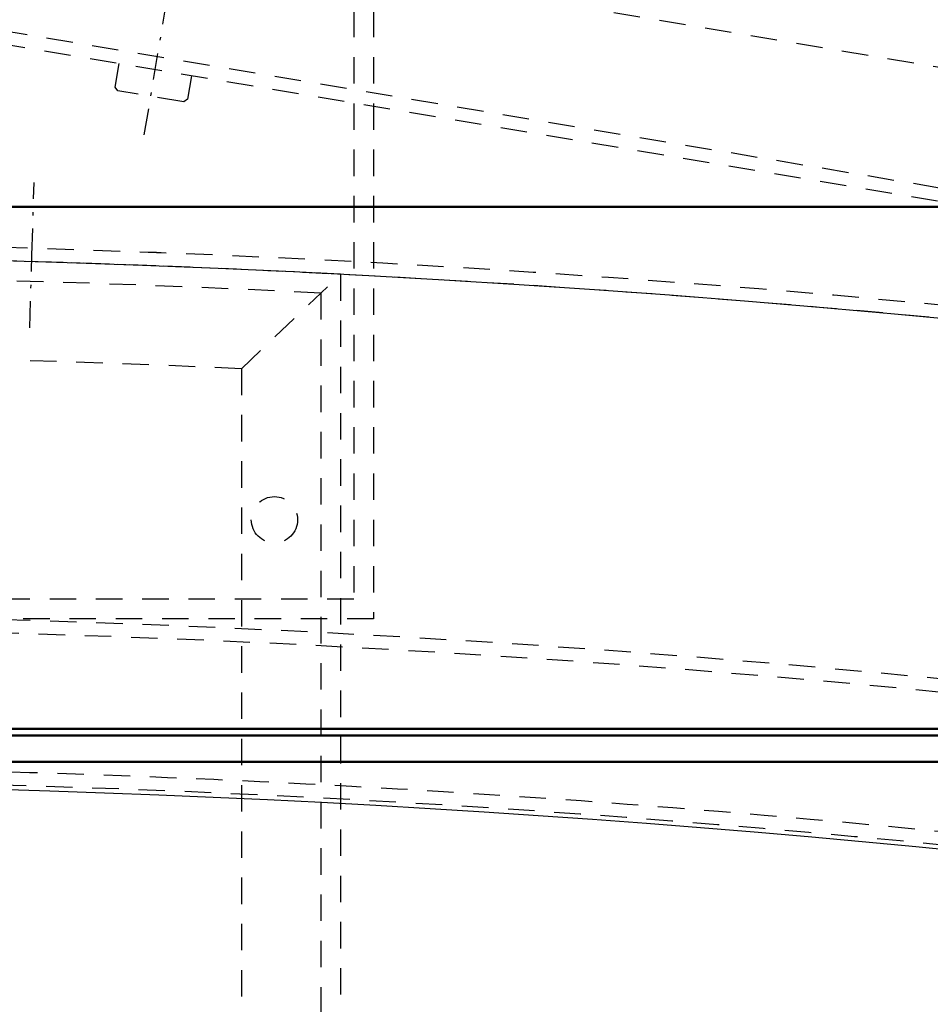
# Model space of a CAD drawing. Extents: x -7591 to -2491, y 6498 to 10061.
# Tile 81 of 125: x -5123 to -4985, y 9035 to 9184. Entities that reach past the tile are written whole.
import ezdxf

# ---------------------------------------------------------------- set-up
doc = ezdxf.new("R2010")
doc.units = 0
doc.header["$MEASUREMENT"] = 0
doc.linetypes.add('DASHDOT', pattern=[8.5, 4, -2, 0.5, -2])
doc.linetypes.add('HIDDEN', pattern=[7, 4, -3])
doc.layers.get('0').update_dxf_attribs({"linetype": 'CONTINUOUS'})
doc.layers.add('LE_ALL', color=7, linetype='CONTINUOUS', lineweight=50)
doc.layers.add('LE_HIDDEN', color=7, linetype='CONTINUOUS')
doc.layers.add('LE_MIDDLE', color=7, linetype='CONTINUOUS')

msp = doc.modelspace()

# ---------------------------------------------------------------- linework, layer by layer
msp.add_lwpolyline([(-3319.19, 8334.81, 0.111006), (-4057.65, 9007.3, 0.000315), (-4060.15, 9008.72, 0.005079), (-4100.61, 9031.15, 0.000315), (-4103.13, 9032.51, 0.252871), (-6267.97, 9031.15, 0.005079), (-6308.43, 9008.72, 0.111325), (-7049.39, 8334.81)], format="xyb")
for radius, start, end in [(2396.87, 31.73211, 148.26789), (2391.87, 31.73211, 148.26789), (2372, 31.75, 148.25), (2370, 31.79835, 148.20165), (2345, 32.74999, 147.24999), (2266.16, 35.00882, 144.99118), (2258.06, 35.00886, 144.99114), (2247.11, 35.0089, 144.9911), (2120, 50.74999, 89.99999), (2040, 31.79835, 148.20165)]:
    msp.add_arc((-5184.29, 7028.43), radius, start, end)
at = {"layer": 'LE_ALL'}
for p, q in [((-5505.29, 9075.8), (-4863.29, 9075.8)), ((-4843.29, 9071.8), (-5525.29, 9071.8))]:
    msp.add_line(p, q, dxfattribs=at)
msp.add_lwpolyline([(-4838.29, 9076.8), (-5530.29, 9076.8), (-5530.29, 9155.8), (-4838.29, 9155.8), (-4838.29, 9076.8)], dxfattribs=at)
at = {"layer": 'LE_HIDDEN', "color": 1, "linetype": 'HIDDEN'}
for p, q in [((-5069.29, 9283.43), (-5069.29, 9093.43)), ((-4531.96, 9101), (-5123.67, 9200.39)), ((-4534.94, 9083.25), (-5126.65, 9182.64)), ((-4534.94, 9083.25), (-5126.65, 9182.64)), ((-4535.27, 9081.28), (-5126.98, 9180.67)), ((-4535.27, 9081.28), (-5126.98, 9180.67)), ((-5089.29, 9131.28), (-5074.29, 9145.57)), ((-5074.29, 9145.57), (-5074.29, 8670.13)), ((-5077.29, 9142.72), (-5077.29, 8670.13)), ((-5089.29, 9131.28), (-5089.29, 8901.68)), ((-5069.29, 9093.43), (-5299.29, 9093.43))]:
    msp.add_line(p, q, dxfattribs=at)
msp.add_lwpolyline([(-5182.29, 9290.46), (-5182.29, 9371.43, -0.254675), (-3214.82, 8297.61), (-3480.59, 8126.66, 0.078205), (-3900.25, 8596.86), (-3840.14, 8670.42, 0.172955), (-5182.29, 9150.43), (-5182.29, 9191.4), (-5164.29, 9191.4), (-5164.29, 9193.4), (-5184.29, 9193.43), (-5204.29, 9193.4), (-5204.29, 9191.4), (-5186.29, 9191.4), (-5186.29, 9150.43, 0.172955), (-6528.44, 8670.42)], format="xyb", dxfattribs=at)
for points in [[(-5072.29, 9283.43), (-5072.29, 9096.43), (-5296.29, 9096.43), (-5296.29, 9283.43)], [(-4540.46, 9050.4), (-4531.96, 9101), (-5123.67, 9200.39), (-5132.17, 9149.79)], [(-5098.02, 9171.65), (-5107.98, 9173.32), (-5108.39, 9173.9), (-5107.8, 9177.45)], [(-5098.02, 9171.65), (-5107.98, 9173.32), (-5108.39, 9173.9), (-5107.8, 9177.45)], [(-5096.85, 9175.61), (-5097.45, 9172.06)], [(-5096.85, 9175.61), (-5097.45, 9172.06)]]:
    msp.add_lwpolyline(points, dxfattribs=at)
msp.add_circle((-5084.29, 9108.43), 3.5, dxfattribs=at)
for radius, start, end in [(2343, 32.79889, 89.95109), (2122, 50.69598, 89.94599), (2120, 87.02577, 92.97423), (2120, 50.74999, 89.99999), (2117, 87.10285, 92.89715), (2105, 87.41333, 92.58667), (2065.69, 40.48822, 139.52979), (2063.69, 40.48822, 139.52979), (2042.69, 40.48822, 139.51177), (2040.69, 40.48822, 139.51177)]:
    msp.add_arc((-5184.29, 7028.43), radius, start, end, dxfattribs=at)
at = {"layer": 'LE_MIDDLE', "color": 1, "linetype": 'DASHDOT'}
msp.add_line((-5103.98, 9166.67), (-5097.36, 9206.11), dxfattribs=at)
msp.add_line((-5103.98, 9166.67), (-5097.36, 9206.11), dxfattribs=at)
for points in [[(-5097.45, 9172.06), (-5098.02, 9171.65)], [(-5097.45, 9172.06), (-5098.02, 9171.65)], [(-5121.31, 9137.49), (-5120.98, 9148.48), (-5120.65, 9159.48)]]:
    msp.add_lwpolyline(points, dxfattribs=at)

doc.saveas('drawing.dxf')
